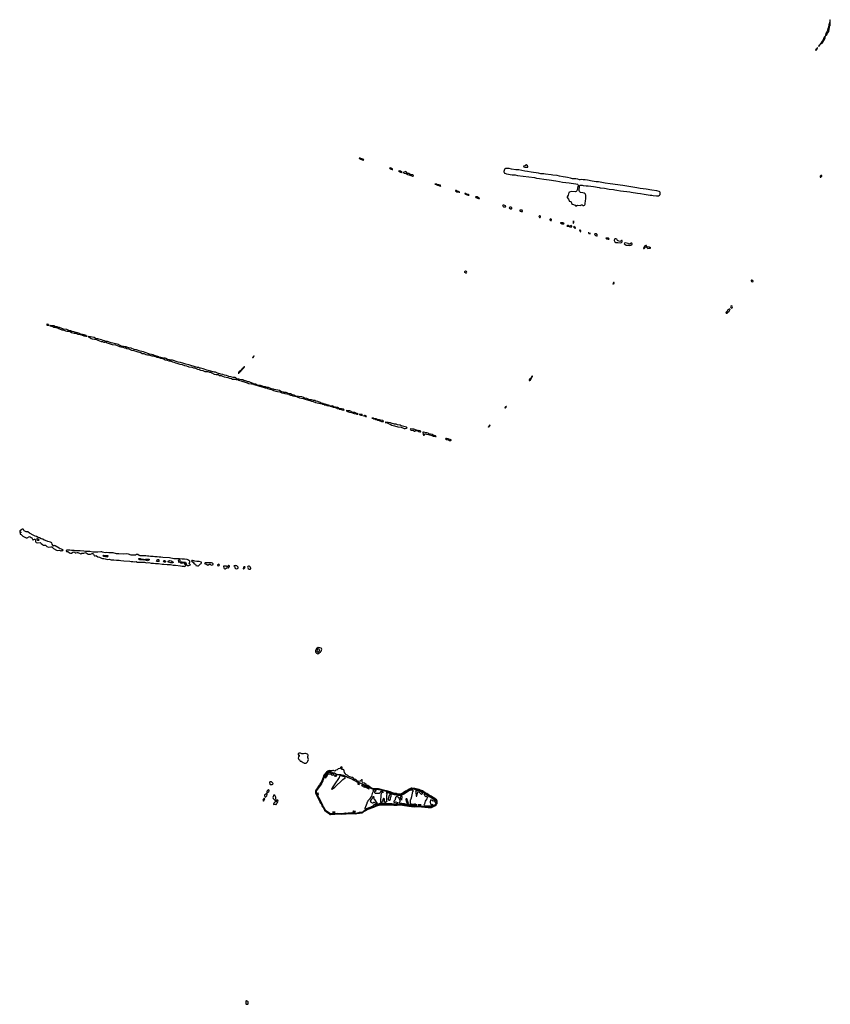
# Model space of a CAD drawing. Header units: inches. Extents: x 2701622 to 2964296, y 496201 to 720542.
# Tile 242 of 256: x 2886741 to 2913421, y 646332 to 678718. Entities that reach past the tile are written whole.
import ezdxf

# ---------------------------------------------------------------- set-up
doc = ezdxf.new("R2010")
doc.units = ezdxf.units.IN
doc.header["$MEASUREMENT"] = 0
for name, color, linetype in [('C8686', 7, 'Continuous'), ('C8694', 7, 'Continuous'), ('C8695', 7, 'Continuous'), ('C8696', 7, 'Continuous'), ('C8697', 7, 'Continuous'), ('C9605', 7, 'Continuous'), ('C9606', 7, 'Continuous'), ('C9607', 7, 'Continuous'), ('C9616', 7, 'Continuous'), ('C9617', 7, 'Continuous')]:
    doc.layers.add(name, color=color, linetype=linetype)

msp = doc.modelspace()

# ---------------------------------------------------------------- linework, layer by layer
at = {"layer": 'C8686', "color": 4}
for points, elevation in [([(2887642, 668698), (2887623, 668697), (2887621, 668690), (2887662, 668670), (2887690, 668668), (2887706, 668670), (2887694, 668674), (2887689, 668690)], 4), ([(2887750, 668660), (2887731, 668650), (2887830, 668626), (2887870, 668605), (2887930, 668599), (2887970, 668582), (2887999, 668579), (2888030, 668565), (2888050, 668548), (2888130, 668521), (2888176, 668516), (2888250, 668483), (2888290, 668475), (2888354, 668474), (2888399, 668459), (2888451, 668430), (2888530, 668404), (2888590, 668408), (2888630, 668385), (2888650, 668379), (2888730, 668362), (2888764, 668364), (2888771, 668350), (2888850, 668319), (2888918, 668318), (2888922, 668310), (2888950, 668308), (2888958, 668310), (2888933, 668313), (2888922, 668322), (2888924, 668330), (2888862, 668350), (2888753, 668373), (2888724, 668384), (2888710, 668395), (2888610, 668425), (2888590, 668418), (2888584, 668430), (2888522, 668450), (2888463, 668463), (2888430, 668484), (2888356, 668496), (2888290, 668523), (2888184, 668544), (2888051, 668591), (2888030, 668593), (2887970, 668611), (2887918, 668618), (2887870, 668644), (2887849, 668650)], 4), ([(2886830, 661959), (2886750, 661908), (2886741, 661870), (2886750, 661852), (2886770, 661872), (2886791, 661850), (2886770, 661838), (2886762, 661838), (2886754, 661830), (2886752, 661810), (2886760, 661800), (2886785, 661785), (2886850, 661735), (2886950, 661671), (2886990, 661676), (2887063, 661716), (2887090, 661710), (2887119, 661690), (2887138, 661670), (2887170, 661607), (2887190, 661611), (2887229, 661631), (2887250, 661628), (2887259, 661610), (2887259, 661550), (2887269, 661529), (2887282, 661522), (2887330, 661516), (2887410, 661527), (2887430, 661511), (2887445, 661485), (2887490, 661454), (2887530, 661437), (2887550, 661434), (2887570, 661437), (2887590, 661431), (2887630, 661388), (2887690, 661370), (2887770, 661381), (2887790, 661377), (2887805, 661370), (2887859, 661319), (2887950, 661266), (2887990, 661259), (2888050, 661273), (2888090, 661251), (2888110, 661248), (2888130, 661259), (2888157, 661263), (2888168, 661270), (2888156, 661276), (2888144, 661290), (2888038, 661338), (2887910, 661416), (2887890, 661418), (2887870, 661407), (2887850, 661405), (2887808, 661470), (2887803, 661510), (2887758, 661538), (2887670, 661560), (2887592, 661588), (2887550, 661596), (2887506, 661626), (2887450, 661639), (2887392, 661672), (2887348, 661688), (2887297, 661717), (2887250, 661731), (2887210, 661749), (2887063, 661830), (2887010, 661874), (2886950, 661878), (2886911, 661891), (2886888, 661909), (2886870, 661949), (2886857, 661957)], 4), ([(2887310, 661648), (2887307, 661630), (2887316, 661610), (2887330, 661601), (2887350, 661597), (2887370, 661603), (2887382, 661610), (2887364, 661630), (2887330, 661645)], 8), ([(2889590, 661095), (2889630, 661096), (2889641, 661090), (2889643, 661070), (2889630, 661050), (2889610, 661044), (2889574, 661054), (2889530, 661056), (2889510, 661065), (2889494, 661090), (2889510, 661106)], 4)]:
    msp.add_lwpolyline(points, close=True, dxfattribs=dict(at, elevation=elevation))
at = {"layer": 'C8686', "color": 4, "elevation": 4}
for points in [[(2890000, 668025), (2889989, 668030), (2889850, 668064), (2889810, 668079), (2889750, 668091), (2889630, 668130), (2889574, 668135), (2889530, 668160), (2889486, 668166), (2889430, 668190), (2889346, 668206), (2889310, 668221), (2889237, 668237), (2889190, 668260), (2889071, 668289), (2889010, 668299), (2889002, 668298), (2888996, 668290), (2889035, 668275), (2889099, 668230), (2889130, 668218), (2889270, 668198), (2889318, 668178), (2889371, 668150), (2889423, 668137), (2889472, 668132), (2889490, 668126), (2889510, 668112), (2889546, 668114), (2889570, 668125), (2889582, 668122), (2889591, 668110), (2889625, 668090), (2889690, 668064), (2889790, 668032), (2889890, 668020), (2890000, 667976)], [(2890000, 661151), (2889991, 661151), (2889930, 661151), (2889820, 661180), (2889770, 661179), (2889730, 661186), (2889670, 661178), (2889610, 661191), (2889550, 661187), (2889470, 661207), (2889450, 661216), (2889410, 661220), (2889310, 661203), (2889213, 661207), (2889150, 661199), (2889050, 661225), (2888970, 661229), (2888910, 661224), (2888850, 661240), (2888730, 661243), (2888690, 661250), (2888623, 661243), (2888564, 661244), (2888530, 661254), (2888450, 661261), (2888390, 661274), (2888290, 661272), (2888276, 661264), (2888267, 661250), (2888287, 661227), (2888330, 661222), (2888382, 661182), (2888410, 661172), (2888430, 661170), (2888450, 661176), (2888490, 661204), (2888510, 661211), (2888543, 661203), (2888570, 661185), (2888590, 661184), (2888630, 661193), (2888650, 661189), (2888730, 661155), (2888750, 661153), (2888791, 661169), (2888851, 661169), (2888910, 661196), (2888930, 661185), (2888957, 661157), (2888990, 661143), (2889050, 661139), (2889070, 661141), (2889130, 661159), (2889150, 661157), (2889170, 661139), (2889190, 661097), (2889206, 661086), (2889230, 661085), (2889250, 661091), (2889270, 661087), (2889315, 661055), (2889370, 661038), (2889430, 661008), (2889470, 660999), (2889510, 660998), (2889550, 660981), (2889627, 660967), (2889690, 660975), (2889750, 660957), (2889837, 660957), (2889930, 660941), (2890000, 660945)]]:
    msp.add_lwpolyline(points, dxfattribs=at)
at = {"layer": 'C8694', "color": 4, "elevation": 4}
msp.add_lwpolyline([(2894210, 646448), (2894190, 646446), (2894182, 646430), (2894184, 646344), (2894193, 646333), (2894210, 646332), (2894230, 646332), (2894250, 646342), (2894258, 646350), (2894258, 646410), (2894250, 646426)], close=True, dxfattribs=at)
at = {"layer": 'C8695', "color": 4}
for points, elevation in [([(2896570, 658064), (2896530, 658049), (2896519, 658041), (2896502, 658018), (2896482, 657970), (2896478, 657930), (2896487, 657907), (2896505, 657885), (2896530, 657870), (2896550, 657864), (2896590, 657881), (2896638, 657922), (2896662, 657950), (2896685, 658010), (2896679, 658030), (2896663, 658043), (2896620, 658060)], 4), ([(2896570, 658019), (2896550, 658016), (2896543, 658010), (2896529, 657990), (2896519, 657950), (2896530, 657924), (2896550, 657917), (2896570, 657922), (2896598, 657950), (2896607, 657970), (2896608, 657990), (2896597, 658010)], 8), ([(2895970, 654594), (2895934, 654590), (2895910, 654566), (2895902, 654550), (2895910, 654534), (2895930, 654534), (2895934, 654530), (2895934, 654510), (2895912, 654468), (2895911, 654430), (2895926, 654386), (2895952, 654370), (2895972, 654332), (2896010, 654326), (2896071, 654290), (2896090, 654271), (2896105, 654265), (2896170, 654259), (2896210, 654302), (2896228, 654330), (2896249, 654389), (2896222, 654450), (2896227, 654490), (2896237, 654510), (2896239, 654530), (2896230, 654554), (2896210, 654565), (2896150, 654577), (2896130, 654577), (2896087, 654567), (2896026, 654566), (2896026, 654570), (2895986, 654590)], 4), ([(2896930, 653959), (2896891, 653950), (2896867, 653930), (2896857, 653903), (2896846, 653890), (2896843, 653877), (2896830, 653866), (2896810, 653837), (2896804, 653784), (2896810, 653771), (2896856, 653844), (2896867, 653873), (2896885, 653895), (2896909, 653910), (2896930, 653914), (2896953, 653913), (2896984, 653904), (2897001, 653881), (2897050, 653874), (2897064, 653875), (2897077, 653883), (2897076, 653910), (2897050, 653915), (2896992, 653912), (2896982, 653922), (2896973, 653950), (2896950, 653958)], 12), ([(2895010, 653653), (2894970, 653648), (2894961, 653630), (2894972, 653570), (2894990, 653558), (2895050, 653565), (2895070, 653572), (2895088, 653590), (2895075, 653610), (2895026, 653650)], 4), ([(2897295, 653845), (2897269, 653831), (2897261, 653790), (2897088, 653552), (2897021, 653450), (2897002, 653410), (2897004, 653404), (2897010, 653402), (2897030, 653412), (2897037, 653423), (2897110, 653479), (2897381, 653730), (2897459, 653790), (2897429, 653810), (2897383, 653830), (2897350, 653838)], 12), ([(2897150, 653869), (2897107, 653853), (2897104, 653844), (2897111, 653831), (2897130, 653831), (2897170, 653846), (2897175, 653850)], 12), ([(2897865, 653595), (2897856, 653590), (2897888, 653568), (2897910, 653562), (2897929, 653570), (2897918, 653578), (2897915, 653590), (2897910, 653593)], 12), ([(2894870, 653262), (2894810, 653226), (2894797, 653210), (2894796, 653190), (2894804, 653164), (2894812, 653152), (2894830, 653147), (2894858, 653162), (2894877, 653190), (2894881, 653230)], 4), ([(2894930, 653389), (2894910, 653381), (2894882, 653350), (2894871, 653330), (2894870, 653294), (2894890, 653296), (2894896, 653304), (2894941, 653330), (2894951, 653349), (2894949, 653370), (2894942, 653382)], 4), ([(2896550, 653288), (2896545, 653255), (2896549, 653231), (2896550, 653228), (2896563, 653223), (2896570, 653206), (2896574, 653234)], 12), ([(2898010, 653539), (2898002, 653538), (2897996, 653530), (2898066, 653486), (2898104, 653476), (2898120, 653480), (2898122, 653470), (2898150, 653465), (2898157, 653463), (2898168, 653470), (2898132, 653472), (2898120, 653480), (2898121, 653490), (2898113, 653493), (2898102, 653510), (2898070, 653527)], 12), ([(2899650, 653381), (2899630, 653379), (2899552, 653350), (2899503, 653317), (2899446, 653290), (2899403, 653257), (2899339, 653221), (2899299, 653201), (2899282, 653198), (2899175, 653195), (2899130, 653214), (2899063, 653223), (2898934, 653254), (2898921, 653270), (2898878, 653290), (2898807, 653293), (2898802, 653290), (2898819, 653279), (2898823, 653270), (2898815, 653190), (2898816, 653104), (2898812, 653092), (2898814, 653030), (2898822, 653010), (2898812, 652990), (2898790, 652979), (2898770, 652981), (2898749, 652990), (2898742, 653010), (2898748, 653030), (2898747, 653087), (2898730, 653106), (2898710, 653106), (2898692, 653070), (2898691, 653049), (2898676, 652990), (2898650, 652966), (2898630, 652982), (2898626, 652994), (2898638, 653230), (2898646, 653250), (2898646, 653270), (2898662, 653298), (2898718, 653310), (2898690, 653318), (2898682, 653330), (2898623, 653337), (2898612, 653330), (2898613, 653307), (2898570, 653266), (2898450, 653266), (2898430, 653286), (2898429, 653330), (2898478, 653350), (2898479, 653370), (2898430, 653378), (2898390, 653378), (2898359, 653370), (2898371, 653350), (2898376, 653330), (2898342, 653270), (2898318, 653182), (2898250, 653082), (2898200, 653020), (2898190, 652990), (2898180, 652980), (2898170, 652949), (2898162, 652938), (2898102, 652770), (2898102, 652750), (2898110, 652749), (2898121, 652759), (2898306, 652830), (2898319, 652841), (2898354, 652850), (2898385, 652870), (2898400, 652900), (2898465, 652905), (2898485, 652910), (2898485, 652915), (2898499, 652921), (2898546, 652926), (2898610, 652948), (2898730, 652944), (2898790, 652948), (2898990, 652940), (2899050, 652931), (2899130, 652942), (2899170, 652942), (2899202, 652950), (2899190, 652962), (2899130, 652986), (2899110, 652986), (2899090, 652969), (2899069, 652969), (2899063, 652983), (2899070, 653014), (2899090, 653054), (2899102, 653058), (2899107, 653073), (2899108, 653090), (2899120, 653120), (2899122, 653150), (2899130, 653162), (2899136, 653164), (2899170, 653163), (2899205, 653150), (2899251, 653051), (2899251, 652990), (2899231, 652970), (2899252, 652950), (2899307, 652947), (2899330, 652939), (2899390, 652932), (2899470, 652910), (2899508, 652910), (2899509, 652930), (2899490, 652944), (2899479, 652970), (2899466, 653054), (2899470, 653112), (2899475, 653075), (2899490, 653052), (2899527, 652950), (2899522, 652938), (2899512, 652930), (2899514, 652910), (2899630, 652888), (2899826, 652890), (2899795, 652895), (2899773, 652913), (2899757, 652917), (2899730, 652919), (2899670, 652909), (2899636, 652916), (2899609, 652930), (2899601, 652990), (2899605, 653055), (2899610, 653074), (2899630, 653094), (2899652, 653168), (2899681, 653330), (2899702, 653350), (2899677, 653370)], 12), ([(2898181, 653459), (2898171, 653450), (2898210, 653425), (2898230, 653419), (2898238, 653422), (2898239, 653430), (2898221, 653441), (2898218, 653450)], 12), ([(2898910, 653026), (2898902, 653042), (2898887, 653047), (2898880, 653060), (2898878, 653090), (2898889, 653149), (2898910, 653212), (2898919, 653230), (2898930, 653239), (2898939, 653239), (2898952, 653232), (2898956, 653210), (2898951, 653169), (2898938, 653110), (2898938, 653090), (2898930, 653066), (2898913, 653047)], 12), ([(2894790, 653109), (2894746, 653050), (2894750, 653027), (2894770, 653019), (2894790, 653047), (2894809, 653090), (2894803, 653103)], 4), ([(2895104, 653216), (2895093, 653207), (2895092, 653188), (2895074, 653134), (2895084, 653104), (2895134, 653050), (2895138, 653038), (2895170, 653034), (2895182, 653038), (2895186, 653070), (2895168, 653088), (2895166, 653150), (2895135, 653210), (2895125, 653215)], 4), ([(2895230, 653046), (2895218, 653042), (2895213, 653027), (2895198, 653022), (2895193, 652987), (2895138, 652982), (2895130, 652966), (2895102, 652950), (2895094, 652930), (2895094, 652910), (2895110, 652902), (2895130, 652914), (2895152, 652912), (2895170, 652894), (2895190, 652914), (2895207, 652953), (2895230, 652974), (2895238, 652990), (2895246, 653010), (2895242, 653042)], 4), ([(2898470, 652934), (2898458, 652938), (2898410, 652968), (2898390, 652966), (2898370, 652946), (2898352, 652948), (2898309, 652971), (2898289, 653030), (2898301, 653050), (2898317, 653063), (2898330, 653090), (2898359, 653121), (2898370, 653154), (2898382, 653158), (2898390, 653174), (2898394, 653110), (2898402, 653090), (2898422, 653070), (2898464, 653004), (2898493, 652973), (2898499, 652950), (2898490, 652939)], 12), ([(2899310, 653046), (2899306, 653050), (2899302, 653082), (2899289, 653089), (2899278, 653150), (2899289, 653170), (2899310, 653175), (2899322, 653170)], 12), ([(2897110, 652654), (2897034, 652650), (2897110, 652649), (2897126, 652650)], 12), ([(2897731, 652689), (2897712, 652688), (2897711, 652670), (2897750, 652649), (2897768, 652650), (2897789, 652670)], 12), ([(2899910, 652896), (2899854, 652890), (2899950, 652888), (2899958, 652890)], 12)]:
    msp.add_lwpolyline(points, close=True, dxfattribs=dict(at, elevation=elevation))
for points, elevation in [([(2900000, 653349), (2899993, 653353), (2899890, 653401), (2899830, 653405), (2899750, 653425), (2899690, 653430), (2899650, 653439), (2899630, 653436), (2899555, 653405), (2899494, 653370), (2899435, 653345), (2899365, 653290), (2899328, 653270), (2899250, 653248), (2899190, 653245), (2899143, 653263), (2899076, 653270), (2899010, 653286), (2898937, 653317), (2898816, 653356), (2898710, 653380), (2898641, 653401), (2898550, 653416), (2898350, 653433), (2898277, 653470), (2898241, 653501), (2898204, 653524), (2898145, 653550), (2898140, 653560), (2898086, 653606), (2898030, 653622), (2898022, 653630), (2898015, 653650), (2898015, 653670), (2898022, 653690), (2898010, 653715), (2897994, 653710), (2897951, 653669), (2897896, 653664), (2897870, 653666), (2897859, 653670), (2897836, 653690), (2897826, 653706), (2897805, 653725), (2897768, 653730), (2897750, 653742), (2897726, 653770), (2897722, 653782), (2897708, 653788), (2897668, 653790), (2897610, 653819), (2897570, 653829), (2897536, 653856), (2897470, 653889), (2897462, 653910), (2897430, 653958), (2897424, 654010), (2897410, 654048), (2897390, 654059), (2897370, 654055), (2897350, 654058), (2897338, 654070), (2897338, 654090), (2897353, 654107), (2897354, 654130), (2897330, 654142), (2897312, 654130), (2897274, 654090), (2897223, 654077), (2897190, 654049), (2897150, 654035), (2897110, 654002), (2897090, 654006), (2897065, 654025), (2897050, 654026), (2897010, 654010), (2896930, 654017), (2896880, 654000), (2896834, 653966), (2896797, 653923), (2896790, 653908), (2896752, 653868), (2896734, 653794), (2896713, 653767), (2896690, 653688), (2896658, 653642), (2896636, 653590), (2896623, 653577), (2896610, 653550), (2896567, 653493), (2896550, 653463), (2896500, 653400), (2896480, 653350), (2896477, 653310), (2896479, 653279), (2896506, 653206), (2896540, 653140), (2896597, 653050), (2896636, 652956), (2896675, 652910), (2896699, 652839), (2896730, 652801), (2896778, 652718), (2896842, 652662), (2896910, 652617), (2896941, 652581), (2896950, 652576), (2896975, 652575), (2897037, 652584), (2897090, 652581), (2897110, 652586), (2897210, 652594), (2897330, 652591), (2897430, 652598), (2897490, 652596), (2897570, 652607), (2897650, 652612), (2897723, 652603), (2897790, 652602), (2897834, 652610), (2898010, 652626), (2898040, 652640), (2898070, 652672), (2898090, 652685), (2898137, 652703), (2898213, 652750), (2898401, 652819), (2898459, 652850), (2898610, 652897), (2898867, 652893), (2899050, 652880), (2899130, 652883), (2899170, 652879), (2899230, 652893), (2899270, 652895), (2899410, 652867), (2899550, 652853), (2899637, 652837), (2899750, 652832), (2899826, 652834), (2899962, 652822), (2900000, 652823)], 4), ([(2900000, 653319), (2899976, 653336), (2899890, 653375), (2899654, 653410), (2899630, 653408), (2899561, 653379), (2899443, 653317), (2899372, 653268), (2899332, 653248), (2899254, 653226), (2899184, 653224), (2899130, 653243), (2899090, 653245), (2899021, 653261), (2898890, 653309), (2898770, 653346), (2898700, 653360), (2898650, 653375), (2898590, 653386), (2898550, 653385), (2898450, 653402), (2898367, 653407), (2898330, 653415), (2898230, 653475), (2898150, 653512), (2898075, 653555), (2897970, 653595), (2897920, 653620), (2897843, 653643), (2897790, 653676), (2897730, 653701), (2897670, 653738), (2897593, 653767), (2897550, 653777), (2897497, 653817), (2897413, 653853), (2897310, 653877), (2897250, 653877), (2897210, 653883), (2897136, 653916), (2897100, 653940), (2897030, 653945), (2896978, 653978), (2896930, 653986), (2896890, 653975), (2896863, 653957), (2896839, 653930), (2896786, 653854), (2896766, 653790), (2896743, 653750), (2896717, 653683), (2896684, 653630), (2896673, 653587), (2896627, 653533), (2896539, 653410), (2896515, 653370), (2896504, 653330), (2896504, 653290), (2896521, 653230), (2896549, 653169), (2896586, 653110), (2896619, 653070), (2896647, 652987), (2896700, 652920), (2896722, 652850), (2896753, 652813), (2896772, 652770), (2896799, 652730), (2896850, 652683), (2896969, 652609), (2897110, 652609), (2897210, 652616), (2897352, 652612), (2897450, 652627), (2897490, 652622), (2897550, 652635), (2897670, 652640), (2897744, 652624), (2897790, 652624), (2897847, 652633), (2897870, 652632), (2897930, 652653), (2897987, 652647), (2898010, 652650), (2898035, 652665), (2898064, 652696), (2898168, 652752), (2898370, 652831), (2898436, 652864), (2898610, 652920), (2898790, 652919), (2899070, 652904), (2899130, 652908), (2899170, 652905), (2899250, 652921), (2899630, 652862), (2899817, 652857), (2899970, 652846), (2900000, 652848)], 8), ([(2900000, 653271), (2899994, 653275), (2899991, 653290), (2899979, 653299), (2899972, 653310), (2899936, 653330), (2899884, 653344), (2899874, 653350), (2899803, 653357), (2899765, 653350), (2899776, 653335), (2899783, 653310), (2899786, 653186), (2899790, 653174), (2899810, 653174), (2899850, 653310), (2899870, 653320), (2899892, 653312), (2899930, 653261), (2899950, 653241), (2899970, 653232), (2899983, 653257), (2900000, 653269)], 12)]:
    msp.add_lwpolyline(points, dxfattribs=dict(at, elevation=elevation))
at = {"layer": 'C8696', "color": 4, "elevation": 4}
for points in [[(2890000, 667976), (2890030, 667965), (2890070, 667959), (2890140, 667960), (2890141, 667950), (2890188, 667928), (2890230, 667920), (2890270, 667900), (2890330, 667893), (2890416, 667850), (2890494, 667834), (2890630, 667788), (2890730, 667766), (2890770, 667740), (2890790, 667736), (2890830, 667739), (2890891, 667710), (2890950, 667694), (2890995, 667695), (2891090, 667664), (2891150, 667663), (2891170, 667652), (2891174, 667654), (2891174, 667650), (2891219, 667639), (2891227, 667630), (2891250, 667619), (2891326, 667606), (2891372, 667590), (2891430, 667577), (2891449, 667590), (2891430, 667600), (2891401, 667601), (2891388, 667610), (2891330, 667619), (2891322, 667622), (2891319, 667630), (2891290, 667640), (2891210, 667658), (2891190, 667658), (2891182, 667662), (2891182, 667670), (2891150, 667679), (2891143, 667690), (2891130, 667697), (2891082, 667702), (2891010, 667719), (2890989, 667730), (2890866, 667766), (2890811, 667791), (2890710, 667814), (2890590, 667854), (2890510, 667871), (2890410, 667911), (2890330, 667920), (2890270, 667952), (2890250, 667956), (2890210, 667956), (2890156, 667964), (2890140, 667960), (2890142, 667970), (2890090, 667985), (2890000, 668025)], [(2890000, 660945), (2890010, 660946), (2890070, 660929), (2890170, 660915), (2890370, 660904), (2890410, 660898), (2890470, 660896), (2890510, 660889), (2890570, 660894), (2890610, 660880), (2890850, 660870), (2890910, 660858), (2890990, 660860), (2891070, 660847), (2891150, 660842), (2891210, 660830), (2891310, 660827), (2891430, 660811), (2891490, 660811), (2891590, 660802), (2891670, 660802), (2891710, 660797), (2891790, 660777), (2891870, 660775), (2892030, 660757), (2892090, 660740), (2892130, 660741), (2892170, 660736), (2892190, 660745), (2892196, 660750), (2892203, 660770), (2892195, 660790), (2892176, 660816), (2892134, 660850), (2892130, 660858), (2892070, 660834), (2892047, 660847), (2892049, 660870), (2892070, 660884), (2892090, 660884), (2892130, 660872), (2892194, 660874), (2892201, 660870), (2892213, 660850), (2892226, 660786), (2892234, 660774), (2892250, 660767), (2892270, 660764), (2892306, 660770), (2892366, 660790), (2892330, 660808), (2892316, 660830), (2892343, 660890), (2892337, 660910), (2892274, 660954), (2892250, 660963), (2892166, 660974), (2892090, 660969), (2892005, 660985), (2891810, 660990), (2891670, 661013), (2891450, 661024), (2891390, 661040), (2891330, 661037), (2891270, 661045), (2891190, 661047), (2891130, 661060), (2891050, 661060), (2890990, 661077), (2890950, 661073), (2890890, 661084), (2890830, 661080), (2890753, 661087), (2890710, 661083), (2890677, 661090), (2890630, 661124), (2890610, 661130), (2890590, 661127), (2890550, 661110), (2890410, 661107), (2890317, 661137), (2890270, 661145), (2890170, 661136), (2890000, 661151)]]:
    msp.add_lwpolyline(points, dxfattribs=at)
at = {"layer": 'C8696', "color": 4}
for points, elevation in [([(2891493, 667587), (2891476, 667584), (2891465, 667575), (2891465, 667570), (2891530, 667525), (2891590, 667524), (2891650, 667502), (2891697, 667497), (2891770, 667465), (2891815, 667455), (2891870, 667430), (2891950, 667414), (2892010, 667384), (2892090, 667374), (2892170, 667343), (2892230, 667336), (2892310, 667304), (2892410, 667285), (2892464, 667264), (2892510, 667262), (2892588, 667228), (2892650, 667215), (2892690, 667195), (2892770, 667178), (2892830, 667151), (2892930, 667143), (2892990, 667124), (2893030, 667123), (2893070, 667098), (2893144, 667064), (2893208, 667048), (2893270, 667043), (2893310, 667019), (2893370, 667010), (2893416, 666996), (2893470, 666967), (2893590, 666947), (2893650, 666923), (2893710, 666921), (2893750, 666898), (2893837, 666897), (2893853, 666893), (2893870, 666882), (2893920, 666880), (2893945, 666865), (2894030, 666836), (2894050, 666825), (2894090, 666812), (2894158, 666798), (2894230, 666776), (2894270, 666756), (2894370, 666738), (2894410, 666739), (2894419, 666741), (2894421, 666750), (2894341, 666781), (2894290, 666810), (2894250, 666811), (2894203, 666823), (2894176, 666836), (2894130, 666843), (2894090, 666870), (2894050, 666870), (2893990, 666880), (2893950, 666892), (2893898, 666898), (2893863, 666923), (2893850, 666942), (2893832, 666952), (2893768, 666952), (2893690, 666973), (2893625, 666985), (2893550, 667012), (2893486, 667026), (2893430, 667047), (2893359, 667059), (2893250, 667096), (2893190, 667125), (2893148, 667128), (2892992, 667172), (2892906, 667186), (2892776, 667236), (2892690, 667251), (2892660, 667260), (2892630, 667278), (2892590, 667281), (2892518, 667298), (2892489, 667310), (2892370, 667342), (2892310, 667368), (2892210, 667388), (2892149, 667410), (2892030, 667443), (2891956, 667456), (2891770, 667520), (2891710, 667515), (2891682, 667522), (2891670, 667531), (2891618, 667538), (2891603, 667543), (2891550, 667577), (2891530, 667584)], 4), ([(2894450, 667659), (2894441, 667650), (2894440, 667640), (2894430, 667639), (2894420, 667620), (2894403, 667610), (2894402, 667602), (2894410, 667598), (2894414, 667605), (2894428, 667610), (2894422, 667618), (2894430, 667612), (2894434, 667625), (2894442, 667630), (2894440, 667640), (2894450, 667638), (2894456, 667656)], 4), ([(2894035, 667195), (2894027, 667190), (2894022, 667178), (2894010, 667177), (2894001, 667170), (2893998, 667162), (2893990, 667159), (2893959, 667130), (2893958, 667122), (2893945, 667110), (2893945, 667095), (2893934, 667090), (2893950, 667088), (2893959, 667101), (2893970, 667105), (2893997, 667130), (2894018, 667162), (2894032, 667170), (2894033, 667187), (2894038, 667190)], 4), ([(2894130, 667308), (2894124, 667296), (2894110, 667289), (2894102, 667278), (2894088, 667270), (2894083, 667257), (2894070, 667249), (2894057, 667230), (2894057, 667223), (2894044, 667210), (2894043, 667203), (2894050, 667198), (2894055, 667205), (2894070, 667211), (2894077, 667223), (2894090, 667231), (2894104, 667256), (2894123, 667270), (2894123, 667277), (2894130, 667281), (2894136, 667296)], 4), ([(2894444, 666736), (2894431, 666730), (2894450, 666721), (2894470, 666718), (2894487, 666707), (2894539, 666699), (2894630, 666659), (2894751, 666631), (2894825, 666605), (2894882, 666602), (2894901, 666590), (2894970, 666566), (2895034, 666554), (2895090, 666526), (2895170, 666502), (2895230, 666487), (2895298, 666478), (2895370, 666447), (2895438, 666438), (2895470, 666425), (2895536, 666416), (2895550, 666408), (2895598, 666398), (2895601, 666390), (2895658, 666370), (2895710, 666360), (2895731, 666350), (2895798, 666338), (2895807, 666333), (2895818, 666338), (2895812, 666330), (2895850, 666322), (2895869, 666309), (2895950, 666282), (2896074, 666254), (2896170, 666221), (2896322, 666182), (2896350, 666171), (2896400, 666160), (2896476, 666130), (2896637, 666097), (2896646, 666090), (2896698, 666078), (2896712, 666068), (2896757, 666057), (2896766, 666050), (2896836, 666036), (2896850, 666029), (2896910, 666021), (2896930, 666025), (2896935, 666030), (2896830, 666065), (2896804, 666064), (2896795, 666070), (2896740, 666080), (2896724, 666090), (2896664, 666104), (2896661, 666110), (2896628, 666130), (2896550, 666156), (2896490, 666170), (2896450, 666190), (2896410, 666193), (2896350, 666216), (2896290, 666217), (2896263, 666223), (2896190, 666258), (2896113, 666274), (2896085, 666290), (2896030, 666310), (2895820, 666340), (2895815, 666350), (2895773, 666373), (2895710, 666381), (2895650, 666411), (2895590, 666414), (2895569, 666430), (2895510, 666453), (2895450, 666456), (2895419, 666470), (2895363, 666483), (2895290, 666519), (2895115, 666555), (2895090, 666565), (2895030, 666578), (2894930, 666620), (2894870, 666619), (2894830, 666643), (2894810, 666647), (2894784, 666645), (2894750, 666655), (2894730, 666667), (2894670, 666681), (2894650, 666691), (2894562, 666702), (2894559, 666710), (2894518, 666730)], 4), ([(2897030, 666013), (2896954, 666010), (2896985, 666005), (2897001, 665990), (2897058, 665978), (2897071, 665970), (2897130, 665965), (2897138, 665962), (2897138, 665970), (2897082, 665982), (2897079, 665990)], 4), ([(2897210, 665961), (2897141, 665959), (2897141, 665950), (2897179, 665939), (2897191, 665930), (2897255, 665915), (2897256, 665910), (2897270, 665906), (2897330, 665901), (2897341, 665890), (2897410, 665874), (2897416, 665884), (2897390, 665912), (2897330, 665914), (2897282, 665922), (2897254, 665934), (2897230, 665956)], 4), ([(2897510, 665865), (2897484, 665856), (2897485, 665850), (2897519, 665839), (2897531, 665830), (2897591, 665810), (2897657, 665797), (2897745, 665770), (2897817, 665757), (2897832, 665748), (2897850, 665744), (2897870, 665747), (2897886, 665750), (2897856, 665756), (2897843, 665763), (2897839, 665770), (2897799, 665780), (2897789, 665790), (2897770, 665796), (2897703, 665803), (2897610, 665848), (2897550, 665851)], 4), ([(2897923, 665737), (2897912, 665730), (2897944, 665724), (2897960, 665720), (2897971, 665710), (2898010, 665702), (2898029, 665710), (2898016, 665716), (2898008, 665730)], 4), ([(2898090, 665704), (2898062, 665690), (2898116, 665676), (2898125, 665670), (2898150, 665668), (2898158, 665670), (2898142, 665682), (2898141, 665690), (2898110, 665703)], 4), ([(2898370, 665614), (2898334, 665610), (2898380, 665600), (2898385, 665590), (2898440, 665580), (2898451, 665570), (2898470, 665564), (2898510, 665562), (2898518, 665562), (2898515, 665570), (2898470, 665594), (2898396, 665596), (2898390, 665606), (2898382, 665602), (2898388, 665610)], 4), ([(2898521, 665559), (2898518, 665550), (2898562, 665542), (2898576, 665530), (2898650, 665507), (2898690, 665502), (2898710, 665507), (2898711, 665511), (2898688, 665530), (2898621, 665541), (2898585, 665555)], 4), ([(2898790, 665482), (2898772, 665470), (2898790, 665465), (2898830, 665467), (2898842, 665462), (2898851, 665450), (2898936, 665416), (2898985, 665385), (2899030, 665367), (2899079, 665359), (2899190, 665325), (2899293, 665313), (2899390, 665273), (2899430, 665273), (2899470, 665284), (2899489, 665290), (2899469, 665310), (2899429, 665330), (2899300, 665360), (2899258, 665378), (2899175, 665395), (2899130, 665410), (2899076, 665416), (2899049, 665430), (2898999, 665439), (2898950, 665459), (2898867, 665473), (2898833, 665473)], 4), ([(2899610, 665262), (2899588, 665252), (2899609, 665229), (2899630, 665218), (2899690, 665213), (2899730, 665188), (2899750, 665186), (2899790, 665201), (2899825, 665205), (2899838, 665202), (2899838, 665210), (2899798, 665218), (2899710, 665248)], 4), ([(2899870, 665201), (2899842, 665198), (2899842, 665190), (2899878, 665170), (2899910, 665163), (2899930, 665165), (2899942, 665170), (2899922, 665190)], 4), ([(2890750, 660977), (2890790, 660978), (2890810, 660973), (2890830, 660959), (2890850, 660955), (2890888, 660970), (2890930, 660976), (2890990, 660978), (2891007, 660970), (2891006, 660950), (2890990, 660936), (2890970, 660928), (2890950, 660924), (2890913, 660927), (2890850, 660947), (2890810, 660940), (2890690, 660952), (2890670, 660960), (2890661, 660970), (2890662, 660978), (2890668, 660992), (2890710, 660995)], 4), ([(2891290, 660896), (2891270, 660899), (2891246, 660910), (2891250, 660930), (2891267, 660953), (2891290, 660963), (2891310, 660958), (2891317, 660950), (2891326, 660930), (2891327, 660913), (2891310, 660900)], 4), ([(2891510, 660876), (2891481, 660890), (2891476, 660910), (2891490, 660928), (2891510, 660930), (2891530, 660920), (2891540, 660910), (2891542, 660890), (2891530, 660878)], 4), ([(2891768, 660852), (2891716, 660856), (2891649, 660870), (2891630, 660880), (2891623, 660890), (2891628, 660910), (2891650, 660923), (2891673, 660927), (2891730, 660924), (2891753, 660913), (2891780, 660890), (2891796, 660870), (2891790, 660864)], 4), ([(2891979, 660941), (2891958, 660930), (2891971, 660890), (2891990, 660865), (2892010, 660888), (2892029, 660930), (2892010, 660941)], 8), ([(2892430, 660932), (2892410, 660928), (2892398, 660910), (2892451, 660870), (2892484, 660824), (2892532, 660810), (2892534, 660770), (2892590, 660751), (2892630, 660754), (2892649, 660771), (2892655, 660790), (2892690, 660818), (2892715, 660830), (2892728, 660850), (2892726, 660870), (2892650, 660894), (2892570, 660893), (2892510, 660913), (2892470, 660919)], 4), ([(2893050, 660856), (2892990, 660856), (2892970, 660849), (2892870, 660855), (2892842, 660850), (2892822, 660830), (2892850, 660815), (2892888, 660808), (2892930, 660776), (2892970, 660803), (2892990, 660805), (2893010, 660804), (2893030, 660786), (2893050, 660776), (2893090, 660786), (2893110, 660802), (2893113, 660810), (2893110, 660818), (2893086, 660846)], 4), ([(2893290, 660808), (2893254, 660790), (2893254, 660770), (2893290, 660758), (2893308, 660770), (2893313, 660790), (2893310, 660798)], 4), ([(2893630, 660762), (2893570, 660726), (2893550, 660746), (2893454, 660746), (2893452, 660728), (2893459, 660690), (2893468, 660670), (2893490, 660657), (2893510, 660660), (2893537, 660683), (2893570, 660702), (2893590, 660692), (2893610, 660692), (2893642, 660730), (2893648, 660750)], 4), ([(2893850, 660766), (2893830, 660758), (2893810, 660758), (2893794, 660750), (2893798, 660738), (2893812, 660732), (2893825, 660705), (2893826, 660690), (2893845, 660670), (2893870, 660661), (2893910, 660665), (2893927, 660673), (2893927, 660707), (2893886, 660750)], 4), ([(2894150, 660722), (2894130, 660722), (2894123, 660717), (2894102, 660690), (2894094, 660670), (2894098, 660658), (2894110, 660654), (2894116, 660664), (2894130, 660666), (2894138, 660682), (2894152, 660690), (2894159, 660710)], 4), ([(2894290, 660740), (2894270, 660740), (2894249, 660731), (2894242, 660710), (2894248, 660688), (2894263, 660663), (2894290, 660648), (2894330, 660645), (2894346, 660654), (2894349, 660670), (2894341, 660701), (2894324, 660724), (2894313, 660733)], 4)]:
    msp.add_lwpolyline(points, close=True, dxfattribs=dict(at, elevation=elevation))
at = {"layer": 'C8697', "color": 4, "elevation": 4}
for points in [[(2897950, 674162), (2897918, 674162), (2897912, 674150), (2897943, 674143), (2897956, 674136), (2897958, 674130), (2897997, 674117), (2898005, 674110), (2898050, 674101), (2898069, 674110), (2898038, 674130), (2897999, 674139)], [(2898930, 673841), (2898911, 673830), (2898936, 673810), (2898970, 673798), (2898996, 673796), (2899010, 673789), (2899026, 673790), (2899016, 673796), (2899014, 673810), (2898990, 673818), (2898971, 673831)], [(2899250, 673745), (2899207, 673733), (2899254, 673714), (2899270, 673703), (2899310, 673694), (2899318, 673702), (2899318, 673710), (2899297, 673717)], [(2899450, 673722), (2899430, 673719), (2899354, 673690), (2899383, 673683), (2899398, 673670), (2899458, 673658), (2899498, 673638), (2899510, 673627), (2899546, 673614), (2899618, 673598), (2899670, 673573), (2899690, 673571), (2899701, 673590), (2899685, 673610), (2899619, 673619), (2899550, 673657), (2899501, 673661), (2899489, 673669), (2899470, 673702)]]:
    msp.add_lwpolyline(points, close=True, dxfattribs=at)
at = {"layer": 'C9605', "color": 4}
for points, elevation in [([(2900000, 652823), (2900010, 652823), (2900070, 652811), (2900110, 652816), (2900190, 652806), (2900290, 652808), (2900336, 652824), (2900399, 652861), (2900444, 652896), (2900463, 652917), (2900478, 652942), (2900486, 652990), (2900480, 653020), (2900458, 653058), (2900402, 653102), (2900353, 653130), (2900283, 653183), (2900182, 653230), (2900142, 653262), (2900090, 653290), (2900000, 653349)], 4), ([(2900000, 652848), (2900010, 652849), (2900070, 652835), (2900110, 652837), (2900170, 652831), (2900230, 652830), (2900310, 652838), (2900394, 652886), (2900450, 652935), (2900465, 652970), (2900465, 652990), (2900462, 653010), (2900452, 653032), (2900433, 653053), (2900411, 653071), (2900270, 653163), (2900170, 653215), (2900130, 653244), (2900023, 653303), (2900000, 653319)], 8), ([(2900000, 653269), (2900002, 653270), (2900000, 653271)], 12)]:
    msp.add_lwpolyline(points, dxfattribs=dict(at, elevation=elevation))
at = {"layer": 'C9605', "color": 4, "elevation": 12}
msp.add_lwpolyline([(2900050, 653253), (2900041, 653250), (2900082, 653182), (2900110, 653170), (2900130, 653170), (2900150, 653159), (2900161, 653150), (2900166, 653130), (2900145, 653090), (2900111, 653050), (2900091, 653010), (2900075, 652970), (2900059, 652910), (2900046, 652890), (2900053, 652870), (2900070, 652865), (2900170, 652855), (2900290, 652868), (2900308, 652870), (2900314, 652886), (2900324, 652884), (2900348, 652890), (2900339, 652899), (2900290, 652895), (2900269, 652910), (2900264, 652990), (2900270, 653054), (2900278, 653062), (2900290, 653065), (2900311, 653050), (2900316, 653036), (2900330, 653022), (2900349, 653031), (2900371, 653030), (2900390, 653023), (2900416, 652996), (2900421, 652961), (2900430, 652955), (2900435, 652990), (2900430, 653022), (2900371, 653070), (2900318, 653098), (2900248, 653150), (2900155, 653195), (2900142, 653210), (2900114, 653230), (2900062, 653242)], close=True, dxfattribs=at)
at = {"layer": 'C9606', "color": 4, "elevation": 4}
msp.add_lwpolyline([(2910000, 669110), (2909999, 669110), (2909990, 669098), (2909987, 669090), (2909993, 669070), (2910000, 669066)], dxfattribs=at)
for points in [[(2903610, 666997), (2903602, 666990), (2903599, 666981), (2903588, 666970), (2903584, 666956), (2903570, 666948), (2903564, 666916), (2903530, 666903), (2903517, 666890), (2903509, 666871), (2903510, 666854), (2903530, 666855), (2903550, 666866), (2903560, 666880), (2903583, 666937), (2903590, 666938), (2903601, 666959), (2903614, 666970), (2903624, 666990), (2903617, 666997)], [(2902750, 665999), (2902730, 665989), (2902708, 665948), (2902710, 665942), (2902714, 665946), (2902730, 665948), (2902750, 665972), (2902759, 665990), (2902758, 665998)], [(2902210, 665377), (2902196, 665370), (2902197, 665363), (2902190, 665362), (2902179, 665341), (2902170, 665339), (2902166, 665326), (2902170, 665312), (2902175, 665325), (2902188, 665330), (2902186, 665334), (2902190, 665332), (2902203, 665357), (2902210, 665356), (2902224, 665370)], [(2900030, 665154), (2900012, 665150), (2900011, 665130), (2900021, 665110), (2900018, 665070), (2900030, 665054), (2900050, 665056), (2900084, 665096), (2900110, 665099), (2900130, 665088), (2900194, 665074), (2900310, 665041), (2900350, 665024), (2900404, 665024), (2900420, 665020), (2900422, 665010), (2900430, 665009), (2900446, 665010), (2900435, 665015), (2900430, 665026), (2900422, 665022), (2900426, 665030), (2900381, 665041), (2900341, 665061), (2900330, 665071), (2900263, 665083), (2900210, 665101), (2900190, 665114), (2900138, 665130), (2900070, 665141)], [(2900790, 664941), (2900761, 664939), (2900751, 664930), (2900790, 664911), (2900858, 664898), (2900890, 664882), (2900930, 664882), (2900949, 664890), (2900910, 664911), (2900860, 664920), (2900844, 664924), (2900839, 664930)]]:
    msp.add_lwpolyline(points, close=True, dxfattribs=at)
at = {"layer": 'C9607', "color": 4, "elevation": 4}
for points in [[(2902730, 673827), (2902707, 673813), (2902693, 673790), (2902678, 673730), (2902676, 673710), (2902682, 673690), (2902692, 673672), (2902705, 673665), (2902762, 673650), (2902950, 673618), (2903050, 673610), (2903130, 673595), (2903690, 673524), (2903750, 673508), (2903852, 673492), (2903990, 673476), (2904170, 673446), (2904390, 673418), (2904510, 673393), (2904610, 673377), (2904830, 673353), (2904890, 673336), (2905050, 673323), (2905102, 673310), (2905115, 673295), (2905125, 673270), (2905110, 673228), (2905086, 673110), (2905075, 673085), (2905055, 673065), (2905030, 673058), (2904890, 673070), (2904836, 673050), (2904811, 673029), (2904791, 672950), (2904765, 672890), (2904765, 672870), (2904805, 672810), (2904822, 672762), (2904831, 672751), (2904870, 672738), (2904886, 672726), (2904904, 672670), (2904931, 672650), (2905019, 672619), (2905050, 672587), (2905075, 672605), (2905105, 672615), (2905186, 672610), (2905230, 672627), (2905250, 672626), (2905290, 672608), (2905310, 672607), (2905330, 672616), (2905341, 672630), (2905353, 672650), (2905357, 672670), (2905360, 672760), (2905373, 672830), (2905369, 672890), (2905378, 672922), (2905377, 672950), (2905349, 672990), (2905319, 673010), (2905270, 673024), (2905196, 673036), (2905183, 673043), (2905165, 673065), (2905158, 673102), (2905164, 673230), (2905170, 673254), (2905176, 673264), (2905190, 673271), (2905249, 673271), (2905290, 673260), (2905388, 673248), (2905448, 673248), (2905630, 673228), (2905810, 673200), (2905850, 673190), (2905990, 673175), (2906147, 673147), (2906290, 673128), (2906330, 673118), (2906390, 673113), (2906510, 673088), (2906817, 673057), (2906870, 673044), (2907070, 673010), (2907170, 673000), (2907290, 672980), (2907490, 672941), (2907550, 672942), (2907590, 672933), (2907705, 672925), (2907770, 672929), (2907804, 672950), (2907818, 672970), (2907823, 672990), (2907820, 673030), (2907811, 673051), (2907790, 673068), (2907708, 673090), (2907550, 673110), (2907362, 673142), (2907166, 673166), (2907050, 673190), (2906590, 673261), (2906170, 673320), (2906010, 673336), (2905790, 673382), (2905710, 673387), (2905588, 673408), (2905430, 673445), (2905350, 673454), (2905290, 673447), (2905230, 673464), (2905190, 673452), (2905170, 673452), (2905109, 673469), (2905050, 673479), (2904990, 673479), (2904931, 673489), (2904870, 673509), (2904770, 673529), (2904710, 673533), (2904628, 673552), (2904510, 673570), (2904428, 673592), (2904290, 673607), (2904230, 673620), (2904050, 673642), (2903990, 673643), (2903893, 673653), (2903811, 673671), (2903570, 673705), (2903450, 673729), (2903370, 673738), (2903170, 673775), (2903070, 673782), (2902930, 673800), (2902850, 673818)], [(2903410, 673946), (2903398, 673942), (2903390, 673926), (2903314, 673890), (2903370, 673871), (2903450, 673868), (2903466, 673870), (2903462, 673890), (2903450, 673908)], [(2900466, 673310), (2900402, 673310), (2900454, 673294), (2900454, 673290), (2900497, 673277), (2900502, 673270), (2900554, 673250), (2900590, 673245), (2900606, 673250), (2900595, 673255), (2900586, 673270), (2900480, 673300), (2900466, 673306)], [(2901110, 673097), (2901090, 673095), (2901085, 673090), (2901130, 673061), (2901210, 673045), (2901226, 673050), (2901196, 673056), (2901188, 673070), (2901140, 673080)], [(2901410, 673008), (2901394, 673006), (2901392, 672990), (2901432, 672970), (2901476, 672956), (2901490, 672947), (2901530, 672945), (2901538, 672950), (2901518, 672958), (2901510, 672972), (2901461, 672981), (2901419, 672999)], [(2901793, 672893), (2901742, 672890), (2901758, 672870), (2901810, 672843), (2901842, 672838), (2901870, 672842), (2901878, 672850), (2901839, 672859)], [(2902670, 672617), (2902650, 672617), (2902632, 672610), (2902638, 672590), (2902650, 672572), (2902663, 672563), (2902710, 672561), (2902730, 672567), (2902738, 672570), (2902733, 672590), (2902710, 672609)], [(2902910, 672552), (2902872, 672550), (2902851, 672530), (2902890, 672496), (2902930, 672499), (2902941, 672510), (2902935, 672530)], [(2903250, 672456), (2903202, 672450), (2903198, 672430), (2903210, 672421), (2903245, 672405), (2903270, 672404), (2903285, 672410), (2903294, 672430), (2903277, 672450)], [(2903850, 672269), (2903831, 672250), (2903835, 672230), (2903850, 672217), (2903870, 672215), (2903881, 672230), (2903878, 672250), (2903870, 672265)], [(2904210, 672172), (2904188, 672150), (2904187, 672130), (2904210, 672111), (2904230, 672106), (2904236, 672110), (2904244, 672130), (2904240, 672150), (2904230, 672162)], [(2904563, 672037), (2904545, 672035), (2904542, 672030), (2904565, 672010), (2904583, 672003), (2904610, 671998), (2904650, 672003), (2904659, 672010), (2904644, 672030), (2904630, 672037)], [(2904970, 672106), (2904965, 672035), (2904954, 672030), (2904970, 672014)], [(2904790, 671954), (2904772, 671950), (2904752, 671930), (2904770, 671925), (2904810, 671928), (2904818, 671930), (2904802, 671950)], [(2904890, 671949), (2904838, 671930), (2904841, 671910), (2904850, 671904), (2904870, 671901), (2904910, 671909), (2904915, 671930)], [(2904990, 671915), (2904972, 671910), (2904996, 671870), (2905010, 671863), (2905030, 671865), (2905033, 671870), (2905019, 671890), (2904997, 671910)], [(2905170, 671795), (2905165, 671790), (2905170, 671782), (2905180, 671780), (2905185, 671750), (2905190, 671745), (2905210, 671754), (2905214, 671774), (2905210, 671786), (2905182, 671782), (2905186, 671790)], [(2905470, 671712), (2905454, 671710), (2905470, 671694), (2905478, 671698), (2905474, 671690), (2905490, 671682), (2905510, 671682), (2905526, 671690), (2905480, 671700), (2905478, 671710)], [(2905710, 671679), (2905665, 671670), (2905658, 671650), (2905690, 671618), (2905730, 671606), (2905750, 671612), (2905762, 671630), (2905730, 671676)], [(2906097, 671537), (2906063, 671537), (2906034, 671530), (2906070, 671506), (2906110, 671498), (2906130, 671502), (2906138, 671510), (2906118, 671530)], [(2906350, 671509), (2906330, 671505), (2906315, 671490), (2906308, 671470), (2906311, 671450), (2906330, 671411), (2906362, 671390), (2906390, 671385), (2906430, 671388), (2906510, 671373), (2906550, 671387), (2906567, 671410), (2906573, 671427), (2906568, 671450), (2906550, 671455), (2906536, 671444), (2906490, 671425), (2906441, 671441), (2906420, 671460), (2906394, 671494), (2906366, 671506)], [(2906670, 671375), (2906642, 671370), (2906631, 671350), (2906670, 671319), (2906706, 671306), (2906750, 671304), (2906810, 671291), (2906850, 671300), (2906899, 671330), (2906904, 671350), (2906890, 671366), (2906870, 671370), (2906837, 671343), (2906810, 671334), (2906790, 671338), (2906770, 671352)], [(2907350, 671294), (2907308, 671272), (2907282, 671218), (2907271, 671210), (2907274, 671194), (2907290, 671196), (2907310, 671207), (2907329, 671231), (2907368, 671250), (2907368, 671290)], [(2907390, 671242), (2907381, 671239), (2907378, 671230), (2907391, 671210), (2907410, 671194), (2907450, 671202), (2907490, 671201), (2907508, 671210), (2907497, 671217), (2907488, 671230), (2907470, 671236)], [(2901410, 670444), (2901374, 670430), (2901392, 670410), (2901422, 670390), (2901450, 670387), (2901463, 670410), (2901450, 670435), (2901430, 670443)], [(2906310, 670078), (2906290, 670073), (2906261, 670030), (2906270, 670023), (2906290, 670025), (2906299, 670030), (2906309, 670050)]]:
    msp.add_lwpolyline(points, close=True, dxfattribs=at)
at = {"layer": 'C9616', "color": 4, "elevation": 4}
msp.add_lwpolyline([(2910000, 669066), (2910010, 669060), (2910030, 669065), (2910044, 669096), (2910090, 669136), (2910117, 669170), (2910124, 669190), (2910118, 669198), (2910110, 669202), (2910090, 669197), (2910047, 669173), (2910034, 669150), (2910030, 669130), (2910000, 669110)], dxfattribs=at)
msp.add_lwpolyline([(2910170, 669302), (2910150, 669299), (2910142, 669290), (2910138, 669270), (2910146, 669246), (2910170, 669234), (2910190, 669243), (2910201, 669270), (2910194, 669290)], close=True, dxfattribs=at)
at = {"layer": 'C9617', "color": 4, "elevation": 4}
for points in [[(2913410, 678718), (2913405, 678650), (2913372, 678550), (2913365, 678475), (2913337, 678430), (2913316, 678344), (2913304, 678316), (2913284, 678290), (2913270, 678262), (2913264, 678204), (2913265, 678185), (2913270, 678185), (2913277, 678203), (2913290, 678211), (2913314, 678246), (2913326, 678274), (2913369, 678330), (2913389, 678471), (2913399, 678501), (2913416, 678530), (2913421, 678550), (2913419, 678690)], [(2913255, 678175), (2913250, 678175), (2913243, 678157), (2913230, 678149), (2913210, 678117), (2913184, 678056), (2913150, 678017), (2913122, 677958), (2913111, 677950), (2913104, 677936), (2913090, 677928), (2913083, 677903), (2913090, 677898), (2913102, 677918), (2913110, 677919), (2913125, 677935), (2913150, 677951), (2913170, 677976), (2913202, 678038), (2913250, 678112), (2913255, 678130)], [(2913075, 677895), (2913065, 677885), (2913065, 677875), (2913050, 677875), (2913043, 677863), (2913045, 677855), (2913034, 677850), (2913050, 677847), (2913058, 677862), (2913072, 677870), (2913073, 677887), (2913078, 677890)], [(2912994, 677794), (2912990, 677793), (2912986, 677786), (2912986, 677774), (2912970, 677769), (2912962, 677758), (2912948, 677750), (2912944, 677736), (2912936, 677730), (2912941, 677721), (2912950, 677719), (2912970, 677727), (2912990, 677762)], [(2913136, 673596), (2913112, 673590), (2913091, 673570), (2913084, 673544), (2913090, 673534), (2913110, 673541), (2913139, 673570), (2913142, 673590)], [(2910830, 670152), (2910818, 670142), (2910814, 670130), (2910827, 670107), (2910850, 670100), (2910870, 670105), (2910877, 670110), (2910878, 670130), (2910864, 670144), (2910850, 670151)]]:
    msp.add_lwpolyline(points, close=True, dxfattribs=at)

doc.saveas('drawing.dxf')
